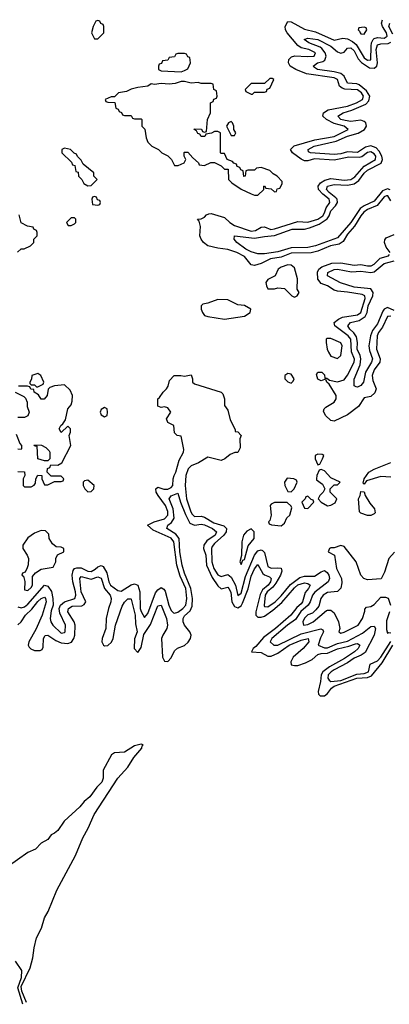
# Model space of a CAD drawing. Header units: inches. Extents: x 2671394 to 2765652, y 830470 to 955458.
# Tile 99 of 256: x 2735301 to 2737520, y 830470 to 836390. Entities that reach past the tile are written whole.
import ezdxf

# ---------------------------------------------------------------- set-up
doc = ezdxf.new("R2010")
doc.units = ezdxf.units.IN
doc.header["$MEASUREMENT"] = 0
doc.layers.add('C7833', color=7, linetype='Continuous')

msp = doc.modelspace()

# ---------------------------------------------------------------- linework, layer by layer
at = {"layer": 'C7833', "color": 2}
for points, elevation in [([(2735770, 836386), (2735758, 836382), (2735742, 836350), (2735732, 836310), (2735750, 836274), (2735770, 836274), (2735806, 836310), (2735806, 836350), (2735802, 836362), (2735787.3, 836367.3), (2735782, 836382)], 10), ([(2737370, 836346), (2737338, 836342), (2737334, 836330), (2737342, 836322), (2737344.7, 836310), (2737350, 836304.7), (2737370, 836302), (2737386, 836330), (2737382, 836342)], 10), ([(2736290, 836186), (2736250, 836186), (2736238, 836182), (2736230, 836166), (2736198, 836162), (2736190, 836146), (2736158, 836142), (2736152.7, 836127.3), (2736138, 836122), (2736134, 836110), (2736134, 836090), (2736150, 836082), (2736270, 836076), (2736290, 836084.7), (2736310, 836094), (2736326, 836130), (2736322, 836162), (2736310, 836166), (2736302, 836182)], 10), ([(2736816.4, 836036.4), (2736803.6, 836036.4), (2736770, 836006), (2736690, 836006), (2736654, 835970), (2736658, 835958), (2736690, 835942), (2736698, 835942), (2736710, 835954), (2736770, 835954), (2736782, 835958), (2736787.3, 835972.7), (2736802, 835978), (2736826, 836030)], 10), ([(2736290, 836019), (2736270, 836019), (2736234, 836006), (2736198.5, 836001.5), (2736150, 836006), (2736110, 836001.2), (2736090, 836004), (2736070.5, 835989.5), (2736010, 835982.7), (2735970, 835973.2), (2735942, 835958), (2735894, 835950), (2735870, 835926), (2735850, 835926), (2735814, 835910), (2735818, 835898), (2735830, 835894), (2735872.7, 835892.7), (2735878, 835858), (2735892.7, 835852.7), (2735898, 835838), (2735912.7, 835832.7), (2735918, 835818), (2735930, 835814), (2735970, 835814), (2735978, 835798), (2735990, 835794), (2736030, 835794), (2736034, 835790), (2736034, 835750), (2736052, 835732), (2736059.6, 835679.6), (2736070, 835654), (2736094, 835630), (2736134, 835610), (2736154, 835590), (2736191.1, 835571.1), (2736212, 835550), (2736230, 835514), (2736252.7, 835512.7), (2736288, 835530), (2736298, 835550), (2736288.9, 835568.9), (2736288.9, 835591.1), (2736290, 835594), (2736310, 835594), (2736339.6, 835559.6), (2736374, 835530), (2736378, 835518), (2736410, 835514), (2736448.4, 835531.6), (2736470, 835532), (2736511.3, 835511.3), (2736530, 835492), (2736552, 835492), (2736554, 835430), (2736574, 835410), (2736630, 835372), (2736690, 835342), (2736710, 835334), (2736730, 835334), (2736766, 835370), (2736766, 835390), (2736770, 835392), (2736778, 835378), (2736810, 835374), (2736830, 835354), (2736842, 835358), (2736847.3, 835372.7), (2736862, 835378), (2736876.4, 835403.6), (2736876.4, 835416.4), (2736846, 835450), (2736823.1, 835463.1), (2736803.1, 835483.1), (2736750, 835502), (2736723.6, 835496.4), (2736710, 835486), (2736670, 835486), (2736658, 835482), (2736654, 835450), (2736647.3, 835447.3), (2736642, 835482), (2736628, 835488), (2736622, 835502), (2736607.3, 835507.3), (2736602, 835522), (2736587.3, 835527.3), (2736578, 835538), (2736546, 835550), (2736530, 835586), (2736510, 835586), (2736506, 835590), (2736506, 835710), (2736490, 835718), (2736470, 835718), (2736451.6, 835708.4), (2736418, 835702), (2736411.6, 835688.4), (2736390, 835688), (2736382, 835702), (2736370, 835706), (2736362, 835722), (2736348, 835730), (2736350, 835734), (2736392, 835732), (2736398, 835718), (2736410, 835714), (2736422, 835718), (2736428, 835790), (2736446, 835830), (2736446, 835890), (2736462, 835898), (2736467.3, 835912.7), (2736482, 835918), (2736486, 835930), (2736482, 835962), (2736466, 835970), (2736462, 836002), (2736450, 836006), (2736390, 836006), (2736373.2, 836013.2), (2736330, 836008)], 10), ([(2736570, 835778), (2736554, 835770), (2736542, 835750), (2736570, 835694), (2736590, 835694), (2736598, 835710), (2736586, 835730), (2736586, 835750), (2736578, 835770)], 10), ([(2735570, 835618), (2735554, 835610), (2735554, 835590), (2735612.7, 835532.7), (2735618, 835518), (2735632.7, 835512.7), (2735638, 835478), (2735652.7, 835472.7), (2735654, 835450), (2735674, 835430), (2735685.4, 835405.4), (2735710, 835392), (2735730, 835394), (2735766, 835430), (2735746, 835450), (2735746, 835470), (2735682, 835522), (2735670, 835546), (2735647.3, 835567.3), (2735642, 835582), (2735627.3, 835587.3), (2735606, 835610)], 10), ([(2735750, 835326), (2735738, 835322), (2735734, 835310), (2735738, 835278), (2735770, 835274), (2735782, 835278), (2735786, 835290), (2735782, 835302), (2735767.3, 835307.3), (2735762, 835322)], 10), ([(2735630, 835198), (2735610, 835198), (2735582, 835170), (2735592.7, 835152.7), (2735610, 835152), (2735630, 835162), (2735638, 835170), (2735638, 835190)], 10), ([(2736910, 834915.1), (2736870, 834902), (2736852, 834890), (2736834, 834850), (2736790, 834828.7), (2736778.8, 834810), (2736782.8, 834790), (2736791.6, 834771.6), (2736830, 834771.3), (2736850, 834778), (2736890, 834774), (2736934, 834730), (2736950, 834722), (2736966, 834730), (2736978, 834750), (2736966, 834770), (2736968.4, 834831.6), (2736950, 834898), (2736930, 834914)], 10), ([(2736490, 834707.8), (2736430, 834686), (2736399.6, 834680.4), (2736391.3, 834670), (2736391.3, 834650), (2736398, 834630), (2736411, 834611), (2736430, 834606), (2736530.4, 834590.4), (2736650, 834608.4), (2736684, 834630), (2736689.2, 834650), (2736651.5, 834671.5), (2736610, 834676.2), (2736550, 834704.7)], 10), ([(2737170, 834473.2), (2737146.8, 834473.2), (2737142, 834470), (2737142, 834450), (2737146.8, 834410), (2737156, 834390), (2737170, 834366), (2737210, 834352), (2737228.4, 834371.6), (2737237.2, 834430), (2737230, 834448)], 10), ([(2735410, 834262), (2735374, 834250), (2735372, 834228), (2735362, 834210), (2735362, 834202), (2735370, 834194), (2735390, 834194), (2735402, 834182), (2735410, 834182), (2735442, 834198), (2735446, 834210), (2735428, 834250)], 10), ([(2736910, 834262), (2736892, 834250), (2736892, 834230), (2736910, 834212), (2736930, 834204.7), (2736943.1, 834216.9), (2736948.7, 834230), (2736930, 834259)], 10), ([(2735810, 834058), (2735790, 834046), (2735784.7, 834030), (2735790, 834014), (2735810, 834002), (2735826, 834010), (2735828, 834030), (2735826, 834050)], 10), ([(2735450, 833738), (2735409.2, 833749.2), (2735406, 833826), (2735394, 833826), (2735388, 833830), (2735390, 833834), (2735431.6, 833831.6), (2735458, 833818), (2735476.9, 833796.9), (2735482, 833790), (2735482, 833750), (2735470, 833738)], 10), ([(2737090, 833778), (2737074, 833770), (2737074, 833750), (2737090, 833714), (2737102, 833718), (2737118, 833750), (2737126, 833770), (2737116.4, 833776.4)], 10), ([(2737110, 833686), (2737098, 833682), (2737084.7, 833650), (2737082, 833630), (2737083.6, 833623.6), (2737118, 833598), (2737134, 833570), (2737122, 833550), (2737102, 833530), (2737092, 833510), (2737111.3, 833490), (2737150, 833466.8), (2737170, 833471.3), (2737194.6, 833485.4), (2737206, 833510), (2737166, 833550), (2737166, 833570), (2737190, 833594), (2737210, 833594), (2737226, 833610), (2737170, 833635.3), (2737130, 833678)], 10), ([(2735710, 833622), (2735690, 833618), (2735682, 833610), (2735682, 833590), (2735692, 833570), (2735710, 833552), (2735730, 833554), (2735746, 833570), (2735748, 833590)], 10), ([(2736906.8, 833633.2), (2736891.3, 833610), (2736892, 833590), (2736910, 833554), (2736930, 833552), (2736948, 833570), (2736966, 833610), (2736962, 833622), (2736946, 833630)], 10), ([(2737390, 833408.7), (2737350, 833422), (2737342, 833430), (2737336, 833510), (2737346, 833530), (2737350, 833554), (2737370, 833552), (2737376, 833530), (2737403.8, 833483.8), (2737430.8, 833450), (2737434.8, 833425.2), (2737430, 833418), (2737410, 833408.7)], 6), ([(2736830, 833488), (2736810, 833478), (2736804.7, 833470), (2736811.6, 833411.6), (2736802, 833378), (2736794, 833370), (2736798, 833358), (2736812.7, 833352.7), (2736870, 833346), (2736890, 833362), (2736905.2, 833394.8), (2736922, 833410), (2736934.6, 833454.6), (2736930, 833466), (2736907.3, 833487.3)], 10), ([(2737030, 833526), (2737018, 833522), (2737014, 833510), (2736994, 833490), (2737010, 833454), (2737030, 833452), (2737066, 833490), (2737062, 833502), (2737050, 833506)], 10), ([(2735430, 833318), (2735390, 833302), (2735350, 833275.3), (2735318.8, 833230), (2735318.8, 833210), (2735346, 833170), (2735354, 833150), (2735351.6, 833111.6), (2735345.4, 833094.6), (2735332.7, 833067.3), (2735318, 833062), (2735314, 833050), (2735323.6, 833043.6), (2735331.3, 833011.3), (2735330, 832962), (2735350, 832958.8), (2735370, 832976), (2735378, 832990), (2735378, 833042), (2735396.5, 833063.5), (2735430, 833086), (2735502, 833098), (2735518, 833130), (2735518, 833150), (2735527.3, 833172.7), (2735566, 833190), (2735566, 833210), (2735550, 833218), (2735520.4, 833220.4), (2735498, 833238), (2735478, 833270), (2735476.4, 833296.4), (2735456.4, 833316.4)], 10), ([(2736690, 833328), (2736665.4, 833314.6), (2736644.7, 833290), (2736634, 833250), (2736632, 833168), (2736622, 833130), (2736630, 833114), (2736640.2, 833139.8), (2736650, 833144.7), (2736672.9, 833227.1), (2736708, 833270), (2736708, 833310)], 10)]:
    msp.add_lwpolyline(points, close=True, dxfattribs=dict(at, elevation=elevation))
for points, elevation in [([(2737530, 835301.6), (2737511, 835331), (2737502.8, 835330), (2737490, 835325.4), (2737447.7, 835272.3), (2737390, 835248.8), (2737368.1, 835232), (2737349.3, 835210), (2737312.1, 835147.9), (2737270, 835101), (2737243, 835057), (2737219.2, 835040.8), (2737167.7, 835030), (2737090, 834998.4), (2737051.2, 834988.8), (2736930, 834985.3), (2736870, 834962.5), (2736807.5, 834952.5), (2736750, 834923.6), (2736710, 834912), (2736690, 834916), (2736650, 834965.6), (2736603.7, 834990), (2736550, 835008.4), (2736490, 835016.3), (2736431.3, 835031.3), (2736405.2, 835050), (2736389.6, 835069.6), (2736382.9, 835090), (2736386, 835146), (2736378, 835178), (2736369, 835190), (2736390, 835192), (2736410, 835202), (2736422.7, 835217.3), (2736437.2, 835222.8), (2736450, 835224), (2736530, 835200.5), (2736561.6, 835170), (2736590, 835151.8), (2736690, 835119.1), (2736716.8, 835123.2), (2736750, 835143.1), (2736770, 835143.7), (2736809.3, 835129.3), (2736830, 835131.6), (2736970, 835176.9), (2737030, 835173.4), (2737090, 835190.2), (2737120.3, 835210), (2737131.5, 835228.5), (2737141.3, 835258.7), (2737163.1, 835290), (2737159.1, 835310), (2737120, 835340), (2737095.6, 835370), (2737093.5, 835390), (2737106.6, 835410), (2737134, 835426), (2737170, 835435.9), (2737250, 835425.9), (2737290, 835429.3), (2737314, 835446.1), (2737369.8, 835510.2), (2737437.6, 835550), (2737438.9, 835570), (2737430, 835584), (2737410, 835595.9), (2737390, 835592.4), (2737355.1, 835564.9), (2737339.4, 835560.6), (2737277.2, 835562.8), (2737190, 835545.5), (2737070, 835553.3), (2737030, 835542.2), (2737010, 835542.2), (2736990, 835552.1), (2736939.5, 835590), (2736926, 835610), (2736948.7, 835631.3), (2737073.2, 835666.8), (2737190, 835688.6), (2737272.3, 835730), (2737249.3, 835750), (2737190, 835766.6), (2737142.9, 835790), (2737121.6, 835810), (2737125.1, 835830), (2737152.1, 835847.9), (2737270, 835869.4), (2737323.6, 835890), (2737359.2, 835910), (2737365.8, 835930), (2737353.8, 835950), (2737330, 835968.9), (2737252.9, 835972.9), (2737237.7, 835977.7), (2737222, 835990), (2737209.6, 836030), (2737190, 836040.8), (2737023.7, 836063.7), (2736959.3, 836090), (2736924.5, 836110), (2736914.5, 836130), (2736916.2, 836150), (2736932.9, 836167.1), (2736953.7, 836173.7), (2737027.7, 836167.8), (2737068, 836170), (2737077.6, 836190), (2737036, 836210), (2736990, 836221.7), (2736970, 836235.1), (2736906.3, 836310), (2736896.3, 836330), (2736895.6, 836350), (2736910, 836378.8), (2736930, 836378), (2737010, 836333.8), (2737076.7, 836316.7), (2737190, 836267.2), (2737240.4, 836279.6), (2737270, 836274.9), (2737299.8, 836259.8), (2737321.2, 836241.2), (2737370, 836160.8), (2737390, 836146), (2737410, 836148.4), (2737411.3, 836230), (2737414, 836250), (2737424.2, 836270), (2737430, 836276.5), (2737450, 836283.8), (2737490, 836279.1), (2737507.8, 836290), (2737502.4, 836310), (2737478.9, 836350), (2737473.8, 836370), (2737478.5, 836390)], 6), ([(2737542, 836302), (2737517.3, 836350), (2737524.2, 836370)], 2), ([(2737526.3, 835366.3), (2737510, 835372.4), (2737479.4, 835360.6), (2737430, 835299.2), (2737368.5, 835271.5), (2737345.1, 835254.9), (2737290, 835171.5), (2737210, 835077.7), (2737076.3, 835030), (2737030, 835020.7), (2736930, 835018.4), (2736850, 834993.5), (2736770, 834981.5), (2736730, 834982), (2736690, 834993.3), (2736658.4, 835010), (2736604, 835050), (2736588, 835070), (2736590, 835090.6), (2736710, 835076.1), (2736770, 835087.2), (2736830, 835092.2), (2736937.2, 835130), (2737010, 835131.2), (2737041.5, 835138.5), (2737099.1, 835160.9), (2737146.4, 835193.6), (2737158.7, 835210), (2737170, 835240.4), (2737198, 835270), (2737208.6, 835290), (2737206.2, 835310), (2737199.7, 835319.7), (2737159.7, 835350), (2737143.1, 835370), (2737149.6, 835390), (2737190, 835399.1), (2737270, 835394.2), (2737310, 835402.4), (2737336.2, 835423.8), (2737370, 835467.4), (2737390, 835484.9), (2737471.8, 835528.2), (2737479.2, 835550), (2737474.8, 835570), (2737458.9, 835598.9), (2737440.5, 835620.5), (2737410, 835632.4), (2737376.9, 835623.1), (2737330, 835592.4), (2737270, 835595.6), (2737230, 835584.4), (2737190, 835579.3), (2737046, 835590), (2737035.3, 835595.3), (2737033.2, 835610), (2737069.4, 835630), (2737201.2, 835658.8), (2737269.6, 835690), (2737332.6, 835707.4), (2737370.7, 835729.3), (2737383.5, 835750), (2737378.7, 835770), (2737370, 835778), (2737350, 835785.7), (2737290, 835778.8), (2737255.9, 835784.1), (2737229.5, 835790), (2737212, 835810), (2737242.7, 835830), (2737294.9, 835845.1), (2737378.4, 835881.6), (2737397.7, 835902.3), (2737402.8, 835930), (2737383.1, 835963.1), (2737339.3, 835999.3), (2737324.4, 836004.4), (2737268.4, 836008.4), (2737249.7, 836050), (2737230, 836066.2), (2737190, 836076.8), (2737089, 836090), (2737070, 836102.7), (2737062.7, 836110), (2737070, 836117.3), (2737089, 836130), (2737120.8, 836139.2), (2737132.4, 836147.6), (2737140.5, 836170), (2737134.3, 836190), (2737115.8, 836215.8), (2737104, 836224), (2737036, 836250), (2737009.4, 836270), (2737030, 836279.3), (2737090.7, 836270), (2737170, 836230.2), (2737210, 836196), (2737230, 836188.7), (2737250, 836194.9), (2737270, 836218.4), (2737290, 836221.1), (2737310, 836202.4), (2737334.1, 836154.1), (2737352.6, 836132.6), (2737401.3, 836101.3), (2737430, 836098.3), (2737444.7, 836110), (2737449.8, 836130), (2737440.7, 836210), (2737450, 836239.5), (2737470, 836245.3), (2737513.8, 836246.2), (2737530, 836255.6)], 2), ([(2735287.3, 834992.7), (2735310, 835012), (2735327.3, 835012.7), (2735366, 835030), (2735386, 835050), (2735386, 835070), (2735406, 835090), (2735406, 835110), (2735402, 835122), (2735386, 835130), (2735382, 835142), (2735348.4, 835148.4), (2735308.9, 835168.9), (2735297.2, 835217.2)], 10), ([(2737525.6, 834990), (2737501.6, 835021.6), (2737491.1, 835050), (2737494, 835066), (2737502.2, 835077.8), (2737550, 835097.8)], 6), ([(2737530, 834606.9), (2737510, 834604.7), (2737479.5, 834540.5), (2737456, 834510), (2737448.1, 834490), (2737442.4, 834410), (2737465.5, 834350), (2737463.6, 834330), (2737430, 834285.1), (2737418, 834250), (2737421.4, 834221.4), (2737441.6, 834170), (2737433.7, 834146.3), (2737410, 834124), (2737370, 834116), (2737335.1, 834064.9), (2737270, 834014.7), (2737190, 833976), (2737170, 833979.3), (2737137.2, 834010), (2737124.7, 834035.3), (2737128.7, 834050), (2737139.5, 834060.5), (2737190, 834090.7), (2737201.6, 834110), (2737200.7, 834130), (2737159, 834199), (2737146, 834210), (2737142, 834222), (2737130, 834226), (2737110, 834218), (2737090, 834228.7), (2737083.1, 834256.9), (2737090, 834271.3), (2737114, 834270), (2737130, 834254), (2737134, 834234), (2737146, 834234), (2737162, 834222), (2737210, 834213), (2737250, 834224.9), (2737270, 834252.7), (2737308.5, 834330), (2737310.7, 834349.3), (2737293.9, 834393.9), (2737290, 834469.2), (2737272.4, 834490), (2737192.3, 834550), (2737189.6, 834570), (2737215.1, 834590), (2737239.1, 834600.9), (2737330, 834615.2), (2737350, 834629.1), (2737374.5, 834714.5), (2737372.4, 834730), (2737357.6, 834737.6), (2737270, 834752.7), (2737210, 834756.9), (2737190, 834764.2), (2737150, 834789.6), (2737110, 834803.6), (2737091.2, 834830), (2737088.5, 834871.5), (2737097.6, 834890), (2737115.8, 834904.2), (2737174.4, 834925.6), (2737230, 834927.3), (2737310, 834913.1), (2737350, 834918.5), (2737390, 834909.3), (2737412, 834910), (2737430, 834919.6), (2737464.7, 834955.3), (2737516, 834970), (2737521.6, 834978.4)], 6), ([(2737550, 834641.7), (2737510, 834658.9), (2737490.2, 834649.8), (2737481.7, 834638.3), (2737450, 834561.6), (2737418.7, 834521.3), (2737406.3, 834490), (2737397.3, 834430), (2737401.8, 834401.8), (2737419.6, 834350), (2737414, 834330), (2737377.4, 834270), (2737365.5, 834210), (2737350, 834189.6), (2737330, 834180.9), (2737322, 834182), (2737309.5, 834189.5), (2737309.7, 834229.6), (2737344.6, 834315.4), (2737348.9, 834350), (2737345.6, 834370), (2737327.1, 834410), (2737328.9, 834450), (2737323.3, 834483.3), (2737307.6, 834507.6), (2737282.4, 834530), (2737271.6, 834550), (2737286.6, 834570), (2737339, 834581), (2737375.2, 834604.8), (2737388, 834630), (2737394.2, 834670), (2737421, 834730), (2737423.5, 834750), (2737410, 834771.8), (2737310, 834781.8), (2737227, 834807), (2737149.8, 834849.8), (2737151.8, 834870), (2737190, 834888.8), (2737210, 834890.2), (2737293.9, 834873.9), (2737350, 834877.6), (2737410, 834870.2), (2737430, 834873.8), (2737490, 834924.4), (2737550, 834939.6)], 2), ([(2735290, 832860.5), (2735310, 832854.4), (2735330, 832860.3), (2735350, 832874.9), (2735449.8, 832990.2), (2735470, 832984.9), (2735491.7, 832951.7), (2735500.7, 832910), (2735501.1, 832870), (2735490, 832835.3), (2735484.4, 832790), (2735487.3, 832770), (2735498.8, 832750), (2735550, 832702), (2735570, 832704.9), (2735574.5, 832710), (2735575.6, 832750), (2735541.7, 832821.7), (2735538, 832850), (2735545.1, 832870), (2735570, 832889), (2735632.8, 832910), (2735638.4, 832930), (2735636.5, 832950), (2735619.3, 833010), (2735615.1, 833050), (2735621.6, 833078.4), (2735629.8, 833090.2), (2735644.7, 833095.3), (2735670, 833094), (2735710, 833074.7), (2735730, 833071.6), (2735754.5, 833085.5), (2735770, 833101.3), (2735790, 833108.2), (2735802.4, 833102.4), (2735824.5, 833064.5), (2735835.8, 833010), (2735845.2, 832990), (2735890, 832958.4), (2735910, 832954.9), (2735970, 832992), (2735990, 832998.4), (2736010, 832990.6), (2736022.3, 832950), (2736024.7, 832850), (2736030, 832830.8), (2736050, 832796), (2736070, 832820.7), (2736116.4, 832943.6), (2736130, 832963), (2736150, 832976.3), (2736166.9, 832966.9), (2736174.7, 832954.7), (2736195.8, 832870), (2736210, 832837.1), (2736224.7, 832824.7), (2736230, 832821.3), (2736250, 832828.7), (2736280.5, 832850), (2736297.6, 832870), (2736305.3, 832910), (2736298, 832970), (2736264.4, 833044.4), (2736243.5, 833110), (2736226, 833250), (2736210, 833272.7), (2736101.6, 833321.6), (2736068, 833350), (2736108.7, 833371.3), (2736170, 833388.1), (2736189.7, 833410), (2736190, 833433.2), (2736177.1, 833470), (2736131.5, 833530), (2736119.6, 833550), (2736117.2, 833570), (2736130, 833579.1), (2736166.5, 833566.5), (2736190, 833568), (2736210, 833577), (2736220.4, 833590), (2736222.7, 833630), (2736228.6, 833650), (2736238.8, 833670), (2736258, 833742), (2736284.5, 833790), (2736286, 833806), (2736270, 833886), (2736246, 833890), (2736230, 833906), (2736226, 833950), (2736190, 833969), (2736182, 833990), (2736208.7, 834030), (2736190, 834055.3), (2736170, 834062), (2736150, 834058), (2736130, 834066), (2736129.3, 834110), (2736141.2, 834118.8), (2736162, 834150), (2736182, 834170), (2736193.2, 834186.8), (2736200.2, 834219.8), (2736228, 834250), (2736268.4, 834251.6), (2736290, 834246), (2736330, 834254), (2736338, 834230), (2736338, 834210), (2736350, 834201), (2736510, 834150.8), (2736519.8, 834139.8), (2736530.6, 834110.6), (2736530.8, 834070), (2736550, 834042), (2736564.5, 833984.5), (2736594, 833926), (2736594, 833914), (2736610, 833912), (2736631.3, 833890), (2736622, 833870), (2736623.6, 833816.4), (2736610, 833788), (2736592.7, 833787.3), (2736563.6, 833776.4), (2736532, 833750), (2736510, 833739), (2736430, 833759), (2736374.7, 833725.3), (2736330, 833708.2), (2736313.1, 833690), (2736299.3, 833650), (2736295, 833590), (2736302.6, 833510), (2736328.3, 833430), (2736336.7, 833416.7), (2736350, 833402.6), (2736390, 833404.4), (2736410, 833398.5), (2736465.7, 833365.7), (2736526.7, 833346.7), (2736543.1, 833330), (2736539.6, 833310), (2736526.7, 833290), (2736470, 833240.5), (2736457.1, 833222.9), (2736453.1, 833210), (2736454.4, 833130), (2736467.2, 833090), (2736490, 833052.4), (2736510, 833043.1), (2736550, 833054.9), (2736570, 833038), (2736596.9, 832990), (2736610, 832927.3), (2736630, 832941.6), (2736657.2, 833042.9), (2736709.9, 833170.1), (2736730, 833195.6), (2736750, 833202.6), (2736758.4, 833198.4), (2736770, 833186.8), (2736790, 833101.6), (2736810, 833091.6), (2736850, 833095.3), (2736870, 833092), (2736875.1, 833075.1), (2736867.7, 833050), (2736838.6, 833001.4), (2736821, 832979), (2736787.5, 832950), (2736775, 832930), (2736768.3, 832868.3), (2736770, 832862.8), (2736790, 832859), (2736834.8, 832890), (2736870, 832925), (2736926.5, 832993.5), (2736983.1, 833036.9), (2737010, 833043.5), (2737070, 833043.6), (2737110, 833070.4), (2737130, 833078.4), (2737147.2, 833067.2), (2737157, 833050), (2737161.3, 833030), (2737152.7, 833010), (2737072.4, 832947.6), (2737058.3, 832930), (2737044.7, 832890), (2737032.7, 832870), (2736989.1, 832830.9), (2736956, 832784), (2736909.5, 832750.5), (2736814.4, 832670), (2736803.8, 832650), (2736826, 832630), (2736850, 832629.1), (2736990, 832697.7), (2737108.1, 832728.1), (2737120.7, 832720.7), (2737125.5, 832710), (2737106.2, 832673.8), (2737093, 832630), (2737130, 832613.4), (2737150, 832613.8), (2737210, 832640.2), (2737270, 832653.7), (2737358.6, 832701.4), (2737410, 832742), (2737430, 832742.8), (2737436.4, 832730), (2737428.7, 832690), (2737374.6, 832585.4), (2737351.2, 832568.8), (2737310, 832551.7), (2737270, 832522.2), (2737190, 832482), (2737171.6, 832470), (2737154, 832450), (2737151.7, 832430), (2737158.3, 832418.3), (2737170, 832410.3), (2737230, 832417.8), (2737325.5, 832454.5), (2737370, 832459.1), (2737396.1, 832470), (2737404.9, 832515.1), (2737450, 832534.7), (2737470, 832556.5), (2737529, 832651)], 6), ([(2735290, 833674), (2735330, 833672), (2735332, 833650), (2735322, 833630), (2735322, 833590), (2735330, 833582), (2735370, 833582), (2735388.4, 833591.6), (2735396.4, 833603.6), (2735398, 833630), (2735410, 833652), (2735434, 833650), (2735434, 833630), (2735450, 833594), (2735470, 833594), (2735510, 833614), (2735550, 833614), (2735562, 833618), (2735566, 833630), (2735550, 833646), (2735490, 833646), (2735466, 833670), (2735468.4, 833691.6), (2735482, 833698), (2735487.3, 833712.7), (2735530, 833712), (2735554.6, 833725.4), (2735608, 833830), (2735598, 833890), (2735606, 833910), (2735606, 833930), (2735590, 833946), (2735550, 833908), (2735538, 833930), (2735548, 833950), (2735560.4, 833959.6), (2735575.3, 833984.7), (2735588.9, 834051.1), (2735610, 834074), (2735616.4, 834096.4), (2735618, 834130), (2735603.1, 834163.1), (2735570, 834195.3), (2735510, 834189), (2735481, 834179), (2735471.3, 834168.7), (2735464.7, 834130), (2735448.4, 834108.4), (2735430, 834108), (2735414, 834134), (2735388, 834150), (2735386, 834166), (2735368.4, 834168.4), (2735362, 834182), (2735347.3, 834187.3), (2735292.7, 834187.3)], 10), ([(2735274, 834150), (2735325.4, 834125.4), (2735335.3, 834115.3), (2735344.7, 834090), (2735344.7, 834064.7), (2735358, 834030), (2735350, 834008.7), (2735330, 833998), (2735290, 833998)], 10), ([(2735278.8, 833898.8), (2735301, 833841), (2735312, 833830), (2735312, 833810), (2735310, 833806), (2735290, 833808)], 10), ([(2737530, 833639.3), (2737470, 833643.5), (2737382.8, 833617.2), (2737370, 833598), (2737363.1, 833603.1), (2737369.3, 833630), (2737397, 833670), (2737430, 833688.4), (2737530, 833726.7)], 6), ([(2735290, 832751.8), (2735309.8, 832770.2), (2735334.7, 832810), (2735374.1, 832845.9), (2735410, 832891.6), (2735430, 832910.3), (2735450, 832917.1), (2735455.8, 832910), (2735459.6, 832890), (2735436.1, 832810), (2735397.2, 832722.8), (2735355.2, 832650), (2735352.4, 832630), (2735358.2, 832618.2), (2735367.1, 832607.1), (2735390, 832596.9), (2735423.7, 832596.3), (2735436.3, 832603.7), (2735442.3, 832617.8), (2735443.1, 832670), (2735453.3, 832686.7), (2735470, 832690.3), (2735517.5, 832657.5), (2735550, 832644), (2735590, 832639.5), (2735612.1, 832647.9), (2735626.6, 832670), (2735631, 832689), (2735633.7, 832750), (2735628.3, 832770), (2735589.8, 832829.8), (2735593.3, 832850), (2735616.4, 832863.6), (2735674.2, 832865.8), (2735687.1, 832872.9), (2735698, 832890), (2735669.9, 832949.9), (2735662, 833030), (2735670, 833041.6), (2735730, 833027), (2735770, 833039.5), (2735790, 833032.2), (2735810.9, 832970.9), (2735843.7, 832930), (2735850.3, 832910), (2735848.7, 832890), (2735833.1, 832850), (2735820.9, 832790), (2735817, 832730), (2735796, 832670), (2735793.7, 832650), (2735803.8, 832630), (2735810, 832625.3), (2735830, 832627), (2735851.7, 832648.3), (2735861.1, 832670), (2735876.9, 832750), (2735916.6, 832863.4), (2735930, 832887.7), (2735950, 832907.7), (2735967.1, 832907.1), (2735970, 832906), (2735994.2, 832810), (2735997.1, 832757.1), (2736005.7, 832710), (2735990, 832668), (2735988.8, 832610), (2736010, 832584.9), (2736030, 832616), (2736046.9, 832693.1), (2736085.9, 832754.1), (2736130, 832864.9), (2736150, 832870.7), (2736181.7, 832790), (2736188.8, 832750), (2736184.2, 832730), (2736159.6, 832690), (2736152.4, 832670), (2736157.6, 832557.6), (2736170, 832534), (2736190, 832530.5), (2736210, 832553.4), (2736230, 832594.9), (2736248.9, 832611.1), (2736290, 832627), (2736312.4, 832647.6), (2736326, 832670), (2736331.1, 832690), (2736322.6, 832710), (2736289.7, 832750), (2736282, 832770), (2736282, 832790), (2736290, 832804.9), (2736324.1, 832835.9), (2736336.2, 832863.8), (2736337.8, 832910), (2736328.3, 832970), (2736290, 833062), (2736276.1, 833110), (2736263.2, 833190), (2736258.5, 833270), (2736237.3, 833297.3), (2736184.5, 833330), (2736189.5, 833350), (2736212.8, 833367.2), (2736227.7, 833392.3), (2736221.8, 833450), (2736198, 833510), (2736210, 833528), (2736250, 833542.8), (2736265.7, 833490), (2736295.5, 833415.5), (2736323, 833363), (2736350, 833350.2), (2736390, 833356.9), (2736410, 833352.8), (2736459.1, 833330), (2736483.1, 833310), (2736473.7, 833290), (2736424, 833256), (2736405.7, 833230), (2736404.2, 833210), (2736418.2, 833170), (2736421.8, 833110), (2736455.8, 833035.8), (2736490, 832985.5), (2736510, 832968), (2736550, 832978), (2736557.1, 832970), (2736568.7, 832948.7), (2736574, 832890), (2736590, 832861.7), (2736610, 832854.3), (2736630, 832866.7), (2736639, 832880.9), (2736672.4, 832967.6), (2736690, 833043.8), (2736710, 833088), (2736730, 833114.9), (2736760.8, 833060.8), (2736771.3, 833051.3), (2736800.7, 833040.7), (2736811.6, 833030), (2736806.3, 833010), (2736792.3, 832990), (2736758.4, 832961.6), (2736745.5, 832934.5), (2736719.6, 832830), (2736719.5, 832810), (2736730, 832798.4), (2736750, 832797.8), (2736770, 832804), (2736820.2, 832839.8), (2736874.1, 832885.9), (2736950, 832974.7), (2736970, 832991.2), (2737010, 833004.2), (2737030, 832999.5), (2737044.9, 832990), (2737035.8, 832970), (2737014.3, 832945.7), (2736999.6, 832890), (2736990, 832876.9), (2736965.1, 832854.9), (2736928.4, 832810), (2736836.5, 832730), (2736764.4, 832675.6), (2736719, 832621), (2736702.8, 832610), (2736692, 832590), (2736750, 832584.4), (2736790, 832563.8), (2736810, 832563.7), (2736850, 832581.7), (2736919.6, 832630), (2736990, 832659.6), (2737032, 832670), (2737036.4, 832650), (2737002.3, 832610), (2736943.8, 832556.2), (2736928.7, 832530), (2736930.5, 832510.5), (2736950, 832506.3), (2736970, 832507.9), (2737017.6, 832522.4), (2737056.5, 832543.5), (2737090, 832572.4), (2737110, 832580.2), (2737150, 832580.7), (2737210, 832607.9), (2737277.5, 832622.5), (2737316.5, 832636.5), (2737330, 832639.3), (2737344, 832630), (2737334, 832610), (2737310.4, 832590), (2737252, 832550), (2737160.8, 832499.2), (2737121.1, 832470), (2737110.2, 832450), (2737107.4, 832410), (2737093.1, 832350), (2737095.3, 832335.3), (2737104.8, 832324.8), (2737130, 832324.7), (2737150, 832339.5), (2737172.3, 832370), (2737190, 832382.3), (2737325.1, 832430), (2737390, 832435.9), (2737414.1, 832445.9), (2737477.6, 832522.4), (2737540.5, 832630)], 2), ([(2737550.7, 833189.3), (2737518, 833150), (2737491.1, 833068.9), (2737471.6, 833028.4), (2737390, 833022), (2737368, 833030), (2737349, 833050), (2737322, 833130), (2737250, 833222), (2737230, 833228.7), (2737190, 833215.3), (2737170, 833215.3), (2737162, 833210), (2737154, 833190), (2737191, 833171), (2737203.8, 833090), (2737233.4, 833030), (2737235.2, 833004.8), (2737228.3, 832971.7), (2737208.2, 832951.8), (2737150, 832945.1), (2737123, 832930), (2737108.7, 832910), (2737096.4, 832863.6), (2737078.4, 832841.6), (2737058, 832822), (2737030, 832811.5), (2737010, 832792), (2737001.6, 832770), (2737004.7, 832750), (2737030, 832753.4), (2737062.7, 832770), (2737142.9, 832837.1), (2737150, 832840.7), (2737170, 832838.8), (2737190, 832824.7), (2737214.8, 832770), (2737222.8, 832730), (2737218, 832710), (2737230, 832701), (2737250, 832706.8), (2737332.7, 832750), (2737359.5, 832790), (2737373.6, 832833.6), (2737373.6, 832846.4), (2737382.7, 832857.3), (2737410, 832862.8), (2737430, 832874.8), (2737470, 832918), (2737498, 832918), (2737512.7, 832912.7), (2737526.8, 832870)], 10), ([(2737521.6, 832830), (2737503.4, 832776.6), (2737504.1, 832724.1), (2737510, 832702), (2737514.6, 832705.4), (2737530, 832703.8)], 10), ([(2735341.3, 830481.3), (2735313.9, 830550), (2735310, 830578), (2735363.1, 830690), (2735380.4, 830750), (2735387.3, 830810), (2735401.1, 830870), (2735431.6, 830928.4), (2735449.7, 830990), (2735472.3, 831027.7), (2735523.7, 831156.3), (2735635.9, 831364.1), (2735679.8, 831470), (2735711.4, 831528.6), (2735747.9, 831612.1), (2735890.8, 831830), (2735950, 831894.9), (2735986.6, 831953.4), (2736033.6, 832010), (2736035.5, 832024.5), (2736042, 832030), (2736030, 832033.6), (2735990, 832024), (2735930, 831985.1), (2735870, 831981), (2735852.4, 831970), (2735802.4, 831877.6), (2735802.3, 831830), (2735794, 831806), (2735763.7, 831776.3), (2735722.3, 831717.7), (2735687.3, 831690), (2735662.8, 831657.2), (2735568.7, 831571.3), (2735530, 831515.1), (2735510, 831498), (2735490.5, 831489.5), (2735470, 831461.2), (2735430, 831439.5), (2735396.3, 831403.7), (2735350, 831383.6), (2735225.8, 831294.2)], 2), ([(2735319.8, 830470), (2735290.4, 830570), (2735310.6, 830630.6), (2735313.2, 830673.2), (2735275.8, 830730)], 6)]:
    msp.add_lwpolyline(points, dxfattribs=dict(at, elevation=elevation))

doc.saveas('drawing.dxf')
